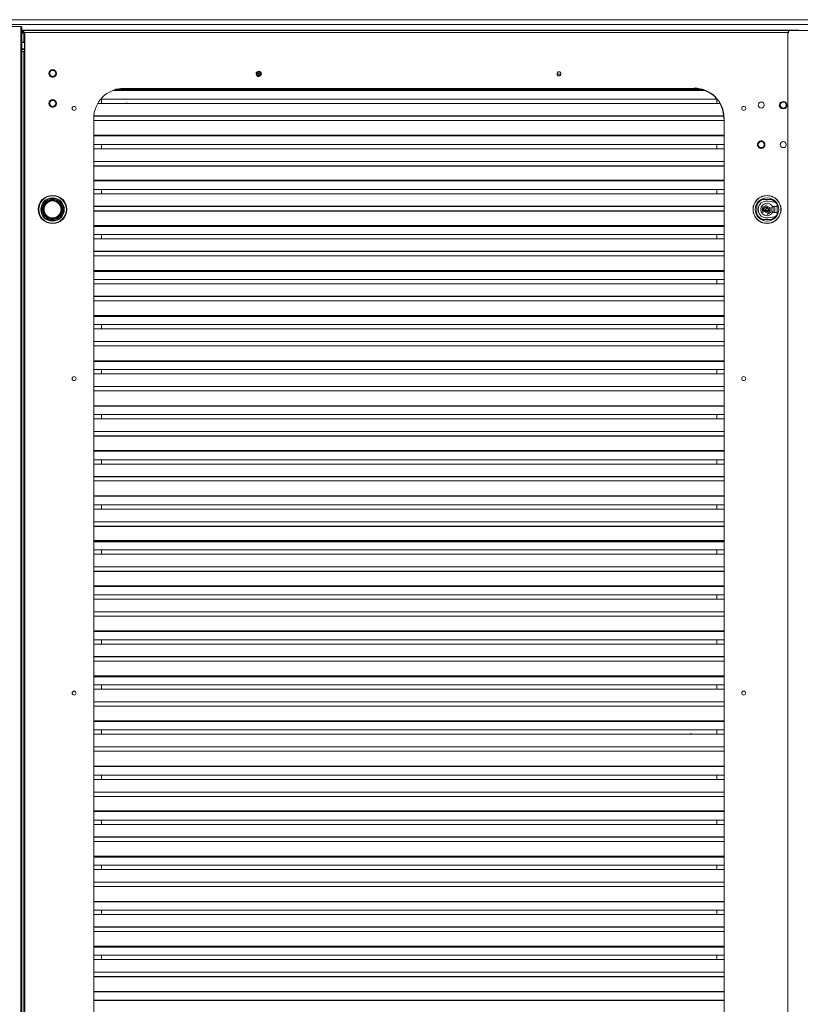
# Model space of a CAD drawing. Header units: millimetres. Extents: x 6 to 425, y 6 to 273.
# Tile 31 of 103: x 198 to 224, y 116 to 148. Entities that reach past the tile are written whole.
import ezdxf

# ---------------------------------------------------------------- set-up
doc = ezdxf.new("R2010")
doc.units = ezdxf.units.MM

msp = doc.modelspace()

# ---------------------------------------------------------------- linework, layer by layer
at = {"color": 144, "linetype": 'Continuous', "lineweight": 18}
for p, q in [((162.089, 148.312), (232.956, 148.312)), ((162.089, 148.153), (232.956, 148.153)), ((197.541, 148.087), (197.241, 148.087)), ((197.541, 102.642), (197.541, 148.087)), ((197.574, 148.087), (197.574, 147.887)), ((197.576, 147.89), (197.575, 147.947)), ((197.609, 147.947), (197.575, 147.947)), ((197.609, 147.947), (197.609, 147.964)), ((223.451, 147.964), (197.609, 147.964)), ((197.609, 147.89), (197.609, 147.947)), ((197.609, 147.947), (197.651, 147.947)), ((223.18, 147.957), (197.655, 147.957)), ((223.192, 147.957), (232.958, 147.957)), ((223.451, 147.964), (223.451, 147.957)), ((197.573, 147.875), (197.573, 147.555)), ((197.574, 147.887), (197.574, 102.642)), ((197.609, 147.89), (197.576, 147.89)), ((197.646, 147.887), (197.643, 147.887)), ((197.643, 147.887), (197.676, 147.887)), ((197.643, 147.887), (197.643, 147.887)), ((197.643, 147.863), (197.643, 147.887)), ((197.643, 147.555), (197.643, 147.863)), ((197.658, 147.872), (197.658, 147.84)), ((197.666, 147.872), (197.658, 147.872)), ((197.658, 147.84), (197.666, 147.84)), ((197.666, 147.777), (197.658, 147.777)), ((197.658, 147.777), (197.658, 147.735)), ((197.658, 147.735), (197.666, 147.735)), ((197.658, 147.68), (197.658, 147.632)), ((197.666, 147.68), (197.658, 147.68)), ((197.658, 147.632), (197.666, 147.632)), ((197.666, 147.357), (197.666, 147.887)), ((197.676, 147.887), (197.676, 102.642)), ((197.676, 147.887), (223.096, 147.887)), ((223.092, 147.857), (223.092, 102.657)), ((197.658, 147.563), (197.541, 147.563)), ((197.666, 147.555), (197.541, 147.555)), ((197.541, 147.343), (197.676, 147.343)), ((197.541, 147.323), (197.666, 147.323)), ((197.573, 147.343), (197.573, 147.323)), ((197.643, 147.323), (197.643, 147.343)), ((197.658, 147.565), (197.658, 147.557)), ((197.666, 147.565), (197.658, 147.565)), ((197.658, 147.557), (197.666, 147.557)), ((197.676, 147.357), (197.666, 147.357)), ((197.666, 147.255), (197.666, 147.323)), ((197.541, 147.255), (197.666, 147.255)), ((197.573, 147.255), (197.573, 109.647)), ((197.643, 109.647), (197.643, 147.255)), ((197.676, 147.255), (197.666, 147.255)), ((205.414, 146.502), (205.454, 146.502)), ((205.492, 146.502), (205.532, 146.502)), ((215.406, 146.502), (215.539, 146.502)), ((200.615, 145.957), (220.33, 145.957)), ((200.653, 145.971), (220.293, 145.971)), ((200.808, 146.01), (220.138, 146.01)), ((200.202, 145.66), (220.744, 145.66)), ((200.229, 145.516), (200.229, 145.66)), ((220.73, 145.516), (220.73, 145.66)), ((200.102, 145.516), (220.843, 145.516)), ((199.973, 105.523), (199.973, 145.023)), ((220.973, 145.023), (220.973, 105.523)), ((199.973, 144.95), (220.973, 144.95)), ((199.973, 144.44), (220.973, 144.44)), ((199.973, 144.159), (220.973, 144.159)), ((199.973, 144.015), (220.973, 144.015)), ((200.229, 144.015), (200.229, 144.159)), ((220.73, 144.015), (220.73, 144.159)), ((220.973, 143.594), (199.973, 143.594)), ((199.973, 142.94), (220.973, 142.94)), ((199.973, 142.659), (220.973, 142.659)), ((199.973, 142.515), (220.973, 142.515)), ((200.229, 142.515), (200.229, 142.659)), ((220.73, 142.515), (220.73, 142.659)), ((198.264, 142.024), (198.264, 141.957)), ((198.267, 141.932), (198.267, 142.048)), ((198.27, 142.048), (198.273, 142.05)), ((198.272, 142.058), (198.275, 142.06)), ((198.274, 142.068), (198.277, 142.069)), ((198.291, 142.119), (198.294, 142.12)), ((198.496, 142.307), (198.496, 142.254)), ((198.658, 142.323), (198.543, 142.323)), ((198.634, 142.327), (198.567, 142.327)), ((198.934, 141.932), (198.934, 142.048)), ((222.066, 141.822), (222.066, 142.159)), ((222.232, 142.325), (222.569, 142.325)), ((222.553, 142.323), (222.248, 142.323)), ((222.401, 142.146), (222.266, 142.068)), ((222.269, 142.087), (222.269, 141.893)), ((222.379, 142.066), (222.378, 142.037)), ((222.422, 142.066), (222.381, 142.066)), ((222.387, 142.058), (222.415, 142.058)), ((222.387, 142.056), (222.387, 142.04)), ((222.414, 142.056), (222.413, 142.039)), ((222.414, 142.056), (222.414, 142.04)), ((222.419, 142.038), (222.414, 142.04)), ((222.636, 142.233), (222.435, 142.269)), ((222.542, 142.072), (222.536, 142.068)), ((222.536, 141.912), (222.536, 142.068)), ((222.542, 142.072), (222.542, 141.908)), ((222.602, 142.042), (222.602, 142.09)), ((222.602, 142.09), (222.736, 142.09)), ((222.636, 142.233), (222.671, 142.238)), ((222.671, 142.238), (222.636, 142.233)), ((222.734, 141.837), (222.734, 142.143)), ((222.736, 142.159), (222.736, 141.822)), ((222.736, 141.89), (222.736, 142.09)), ((198.917, 141.886), (198.864, 141.886)), ((222.307, 141.957), (222.361, 141.957)), ((222.313, 141.943), (222.378, 141.943)), ((222.379, 141.915), (222.378, 141.943)), ((222.422, 141.915), (222.379, 141.915)), ((222.387, 141.924), (222.387, 141.94)), ((222.401, 141.834), (222.536, 141.912)), ((222.542, 141.908), (222.401, 141.827)), ((222.401, 141.834), (222.401, 141.827)), ((222.423, 141.943), (222.422, 141.915)), ((222.423, 141.943), (222.488, 141.943)), ((222.435, 141.711), (222.636, 141.747)), ((222.44, 141.957), (222.494, 141.957)), ((222.602, 141.89), (222.602, 141.938)), ((222.736, 141.89), (222.602, 141.89)), ((222.636, 141.747), (222.671, 141.743)), ((198.658, 141.657), (198.543, 141.657)), ((198.567, 141.653), (198.634, 141.653)), ((220.973, 141.453), (199.973, 141.453)), ((222.569, 141.655), (222.232, 141.655)), ((222.251, 141.655), (222.55, 141.655)), ((199.973, 141.158), (220.973, 141.158)), ((200.229, 141.014), (200.229, 141.158)), ((220.73, 141.014), (220.73, 141.158)), ((199.973, 141.014), (220.973, 141.014)), ((199.973, 140.448), (220.973, 140.448)), ((199.973, 139.658), (220.973, 139.658)), ((199.973, 139.513), (220.973, 139.513)), ((220.73, 139.513), (220.73, 139.658)), ((199.973, 138.948), (220.973, 138.948)), ((199.973, 138.157), (220.973, 138.157)), ((200.229, 138.013), (200.229, 138.157)), ((220.73, 138.013), (220.73, 138.157)), ((199.973, 138.013), (220.973, 138.013)), ((220.973, 137.592), (199.973, 137.592)), ((199.973, 137.447), (220.973, 137.447)), ((220.973, 136.951), (199.973, 136.951)), ((199.973, 136.657), (220.973, 136.657)), ((199.973, 136.512), (220.973, 136.512)), ((200.229, 136.512), (200.229, 136.657)), ((220.73, 136.512), (220.73, 136.657)), ((220.973, 136.091), (199.973, 136.091)), ((199.973, 135.947), (220.973, 135.947)), ((220.973, 135.45), (199.973, 135.45)), ((199.973, 135.437), (220.973, 135.437)), ((199.973, 135.156), (220.973, 135.156)), ((200.229, 135.012), (200.229, 135.156)), ((220.73, 135.012), (220.73, 135.156)), ((199.973, 135.012), (220.973, 135.012)), ((220.973, 134.59), (199.973, 134.59)), ((199.973, 133.936), (220.973, 133.936)), ((199.973, 133.656), (220.973, 133.656)), ((199.973, 133.511), (220.973, 133.511)), ((200.229, 133.511), (200.229, 133.656)), ((220.73, 133.511), (220.73, 133.656)), ((199.973, 132.946), (220.973, 132.946)), ((220.973, 132.449), (199.973, 132.449)), ((199.973, 132.436), (220.973, 132.436)), ((199.973, 132.155), (220.973, 132.155)), ((199.973, 132.011), (220.973, 132.011)), ((200.229, 132.011), (200.229, 132.155)), ((220.73, 132.011), (220.73, 132.155)), ((220.973, 131.589), (199.973, 131.589)), ((199.973, 130.654), (220.973, 130.654)), ((200.229, 130.51), (200.229, 130.654)), ((220.73, 130.51), (220.73, 130.654)), ((199.973, 130.51), (220.973, 130.51)), ((220.973, 130.089), (199.973, 130.089)), ((199.973, 129.435), (220.973, 129.435)), ((199.973, 129.154), (220.973, 129.154)), ((199.973, 129.01), (220.973, 129.01)), ((220.73, 129.01), (220.73, 129.154)), ((220.973, 128.588), (199.973, 128.588)), ((199.973, 128.444), (220.973, 128.444)), ((199.973, 127.934), (220.973, 127.934)), ((199.973, 127.653), (220.973, 127.653)), ((200.229, 127.509), (200.229, 127.653)), ((220.73, 127.509), (220.73, 127.653)), ((199.973, 127.509), (220.973, 127.509)), ((199.973, 126.943), (220.973, 126.943)), ((199.973, 126.153), (220.973, 126.153)), ((199.973, 126.008), (220.973, 126.008)), ((200.229, 126.008), (200.229, 126.153)), ((220.73, 126.008), (220.73, 126.153)), ((220.973, 125.587), (199.973, 125.587)), ((199.973, 125.443), (220.973, 125.443)), ((199.973, 124.933), (220.973, 124.933)), ((199.973, 124.652), (220.973, 124.652)), ((200.229, 124.508), (200.229, 124.652)), ((220.73, 124.508), (220.73, 124.652)), ((199.973, 124.508), (220.973, 124.508)), ((220.973, 124.087), (199.973, 124.087)), ((199.973, 123.942), (220.973, 123.942)), ((220.973, 123.446), (199.973, 123.446)), ((199.973, 123.432), (220.973, 123.432)), ((199.973, 123.152), (220.973, 123.152)), ((199.973, 123.007), (220.973, 123.007)), ((200.229, 123.007), (200.229, 123.152)), ((220.73, 123.007), (220.73, 123.152)), ((220.973, 122.586), (199.973, 122.586)), ((199.973, 122.442), (220.973, 122.442)), ((199.973, 121.932), (220.973, 121.932)), ((199.973, 121.651), (220.973, 121.651)), ((199.973, 121.507), (220.973, 121.507)), ((200.229, 121.507), (200.229, 121.651)), ((220.73, 121.507), (220.73, 121.651)), ((199.973, 120.941), (220.973, 120.941)), ((220.973, 120.445), (199.973, 120.445)), ((199.973, 120.151), (220.973, 120.151)), ((200.229, 120.006), (200.229, 120.151)), ((220.73, 120.006), (220.73, 120.151)), ((199.973, 120.006), (220.973, 120.006)), ((220.973, 119.585), (199.973, 119.585)), ((199.973, 119.441), (220.973, 119.441)), ((220.973, 118.944), (199.973, 118.944)), ((199.973, 118.931), (220.973, 118.931)), ((199.973, 118.65), (220.973, 118.65)), ((199.973, 118.506), (220.973, 118.506)), ((200.229, 118.506), (200.229, 118.65)), ((220.73, 118.506), (220.73, 118.65)), ((199.973, 117.94), (220.973, 117.94)), ((199.973, 117.149), (220.973, 117.149)), ((200.229, 117.005), (200.229, 117.149)), ((220.73, 117.005), (220.73, 117.149)), ((199.973, 117.005), (220.973, 117.005)), ((220.973, 116.584), (199.973, 116.584)), ((220.973, 115.943), (199.973, 115.943)), ((199.973, 115.93), (220.973, 115.93))]:
    msp.add_line(p, q, dxfattribs=at)
at = {"color": 7, "linetype": 'Continuous', "lineweight": 25}
for p, q in [((197.641, 147.875), (197.641, 147.863)), ((197.658, 147.848), (197.643, 147.863)), ((197.666, 147.887), (197.666, 147.887)), ((197.666, 147.84), (197.666, 147.84)), ((220.249, 145.985), (200.697, 145.985)), ((200.973, 146.023), (219.973, 146.023)), ((220.97, 145.094), (199.975, 145.094)), ((220.973, 144.454), (199.973, 144.454)), ((199.973, 143.449), (220.973, 143.449)), ((220.973, 142.953), (199.973, 142.953)), ((198.269, 142.047), (198.272, 142.049)), ((198.937, 141.957), (198.937, 142.024)), ((220.973, 142.093), (199.973, 142.093)), ((199.973, 141.949), (220.973, 141.949)), ((222.542, 141.908), (222.536, 141.912)), ((199.973, 141.439), (220.973, 141.439)), ((220.973, 140.593), (199.973, 140.593)), ((220.973, 139.952), (199.973, 139.952)), ((199.973, 139.938), (220.973, 139.938)), ((220.973, 139.092), (199.973, 139.092)), ((220.973, 138.452), (199.973, 138.452)), ((199.973, 138.438), (220.973, 138.438)), ((199.973, 136.937), (220.973, 136.937)), ((199.973, 134.446), (220.973, 134.446)), ((220.973, 133.95), (199.973, 133.95)), ((220.973, 133.09), (199.973, 133.09)), ((199.973, 131.445), (220.973, 131.445)), ((220.973, 130.949), (199.973, 130.949)), ((199.973, 130.935), (220.973, 130.935)), ((199.973, 129.944), (220.973, 129.944)), ((220.973, 129.448), (199.973, 129.448)), ((220.973, 127.948), (199.973, 127.948)), ((220.973, 127.088), (199.973, 127.088)), ((220.973, 126.447), (199.973, 126.447)), ((199.973, 126.433), (220.973, 126.433)), ((220.973, 124.947), (199.973, 124.947)), ((220.973, 121.945), (199.973, 121.945)), ((220.973, 121.085), (199.973, 121.085)), ((199.973, 120.431), (220.973, 120.431)), ((220.973, 118.084), (199.973, 118.084)), ((220.973, 117.444), (199.973, 117.444)), ((199.973, 117.43), (220.973, 117.43)), ((199.973, 116.439), (220.973, 116.439)), ((199.973, 115.649), (220.973, 115.649))]:
    msp.add_line(p, q, dxfattribs=at)
at = {"color": 144, "linetype": 'Continuous', "lineweight": 18, "flags": 128}
for points in [[(198.496, 142.271), (198.54, 142.284), (198.601, 142.29)], [(222.413, 142.04), (222.401, 142.042), (222.387, 142.04)], [(219.845, 124.508), (219.86, 124.51), (219.894, 124.508)], [(210.449, 118.506), (210.463, 118.508), (210.497, 118.506)]]:
    msp.add_lwpolyline(points, dxfattribs=at)
at = {"color": 144, "linetype": 'Continuous', "lineweight": 18}
for centre, radius in [((198.606, 146.523), 0.1), ((205.473, 146.509), 0.0667), ((205.473, 146.509), 0.06), ((205.473, 146.509), 0.0596), ((205.473, 146.509), 0.02), ((215.473, 146.509), 0.0667), ((198.606, 145.523), 0.1), ((199.321, 145.357), 0.0667), ((221.625, 145.357), 0.0667), ((222.208, 145.468), 0.1), ((222.941, 145.468), 0.1), ((222.208, 144.15), 0.1), ((222.941, 144.15), 0.1), ((198.601, 141.99), 0.467), ((198.601, 141.99), 0.466), ((198.601, 141.99), 0.46), ((198.601, 141.99), 0.39), ((198.601, 141.99), 0.371), ((222.401, 141.99), 0.467), ((222.401, 141.99), 0.39), ((198.601, 141.99), 0.338), ((198.601, 141.99), 0.305), ((198.601, 141.99), 0.3), ((198.601, 141.99), 0.283), ((222.401, 141.99), 0.208), ((222.401, 141.99), 0.0992), ((222.401, 141.99), 0.0517), ((199.321, 136.357), 0.0667), ((221.625, 136.357), 0.0667), ((199.321, 125.88), 0.0667), ((221.625, 125.88), 0.0667)]:
    msp.add_circle(centre, radius, dxfattribs=at)
at = {"color": 7, "linetype": 'Continuous', "lineweight": 25}
for centre, radius in [((198.601, 141.99), 0.467), ((222.401, 141.99), 0.045)]:
    msp.add_circle(centre, radius, dxfattribs=at)
for centre, radius, start, end in [((223.192, 147.857), 0.1, 90, 180), ((219.973, 145.023), 1, 0, 90), ((198.601, 141.99), 0.333, 180, 270)]:
    msp.add_arc(centre, radius, start, end, dxfattribs=at)
at = {"color": 144, "linetype": 'Continuous', "lineweight": 18}
for centre, radius, start, end in [((215.473, 146.509), 0.0667, 185.2499, 0), ((200.973, 145.023), 1, 90, 180), ((198.601, 141.99), 0.333, 90, 180), ((198.598, 141.989), 0.333, 167.9775, 169.6479), ((198.601, 141.99), 0.333, 0, 90), ((198.601, 141.99), 0.3, 66.5342, 90), ((198.601, 141.99), 0.3, 359.7288, 21.2734), ((222.401, 141.99), 0.375, 116.7049, 153.2951), ((222.401, 141.99), 0.367, 135, 156.0128), ((222.386, 141.99), 0.283, 79.9199, 280.0801), ((222.401, 141.99), 0.367, 113.9872, 135), ((222.401, 141.99), 0.163, 143.7188, 216.2812), ((222.401, 141.99), 0.0517, 115.3491, 220.1965), ((222.401, 141.99), 0.367, 23.9872, 66.0128), ((222.401, 141.99), 0.375, 26.7049, 63.2951), ((222.401, 141.99), 0.26, 337.377, 22.6168), ((198.601, 141.99), 0.333, 270, 0), ((222.401, 141.99), 0.367, 203.9872, 246.0128), ((222.401, 141.99), 0.375, 206.7049, 243.2951), ((222.401, 141.99), 0.367, 293.9872, 336.0128), ((222.401, 141.99), 0.375, 296.7049, 333.2951)]:
    msp.add_arc(centre, radius, start, end, dxfattribs=at)
for points, knots in [([(197.655, 147.957), (197.654, 147.957), (197.653, 147.955), (197.651, 147.948), (197.65, 147.943), (197.648, 147.93), (197.647, 147.922), (197.645, 147.905), (197.644, 147.896), (197.643, 147.887)], [0, 0, 0, 0, 0.25, 0.25, 0.5, 0.5, 0.75, 0.75, 1, 1, 1, 1]), ([(197.643, 147.887), (197.634, 147.886), (197.625, 147.885), (197.608, 147.883), (197.6, 147.882), (197.587, 147.88), (197.582, 147.879), (197.575, 147.877), (197.573, 147.876), (197.573, 147.874), (197.575, 147.873), (197.582, 147.871), (197.587, 147.87), (197.6, 147.868), (197.608, 147.867), (197.625, 147.865), (197.634, 147.864), (197.643, 147.863)], [0, 0, 0, 0, 0.125, 0.125, 0.25, 0.25, 0.375, 0.375, 0.5, 0.5, 0.625, 0.625, 0.75, 0.75, 0.875, 0.875, 1, 1, 1, 1]), ([(197.643, 147.887), (197.642, 147.883), (197.641, 147.879), (197.641, 147.871), (197.642, 147.867), (197.643, 147.863)], [0, 0, 0, 0, 0.5, 0.5, 1, 1, 1, 1]), ([(198.723, 146.562), (198.722, 146.564), (198.721, 146.568), (198.718, 146.574), (198.715, 146.58), (198.712, 146.586), (198.709, 146.592), (198.705, 146.597), (198.699, 146.604), (198.692, 146.612), (198.683, 146.62), (198.673, 146.627), (198.658, 146.636), (198.638, 146.643), (198.614, 146.647), (198.59, 146.646), (198.567, 146.641), (198.546, 146.632), (198.526, 146.618), (198.509, 146.601), (198.498, 146.583), (198.491, 146.567), (198.487, 146.555), (198.484, 146.543), (198.483, 146.531), (198.483, 146.519), (198.484, 146.507), (198.486, 146.496), (198.488, 146.489), (198.489, 146.485)], [0, 0, 0, 0, 0.0172769, 0.0344302, 0.0515097, 0.0685658, 0.085649, 0.1028097, 0.1200975, 0.1522516, 0.1844511, 0.2172894, 0.2501741, 0.3158091, 0.3800802, 0.4400244, 0.5000144, 0.5599587, 0.6199487, 0.6842198, 0.7498548, 0.7826931, 0.8155778, 0.8477318, 0.8799314, 0.9100752, 0.9399544, 0.9698393, 1, 1, 1, 1]), ([(205.393, 146.47), (205.372, 146.514), (205.391, 146.567), (205.479, 146.609), (205.532, 146.591), (205.553, 146.547)], [0, 0, 0, 0, 0.5, 0.5, 1, 1, 1, 1]), ([(198.489, 146.485), (198.49, 146.483), (198.491, 146.479), (198.494, 146.473), (198.497, 146.467), (198.5, 146.461), (198.504, 146.455), (198.508, 146.45), (198.513, 146.443), (198.52, 146.435), (198.529, 146.427), (198.54, 146.42), (198.554, 146.411), (198.574, 146.404), (198.598, 146.4), (198.622, 146.401), (198.645, 146.406), (198.666, 146.415), (198.686, 146.429), (198.703, 146.446), (198.714, 146.464), (198.721, 146.48), (198.725, 146.492), (198.728, 146.504), (198.729, 146.516), (198.729, 146.528), (198.728, 146.539), (198.726, 146.551), (198.724, 146.558), (198.723, 146.562)], [0, 0, 0, 0, 0.017277, 0.03443, 0.05151, 0.068566, 0.085649, 0.10281, 0.120098, 0.152252, 0.184451, 0.217289, 0.250174, 0.315809, 0.38008, 0.440024, 0.500014, 0.559959, 0.619949, 0.68422, 0.749855, 0.782693, 0.815578, 0.847732, 0.879931, 0.910075, 0.939954, 0.969839, 1, 1, 1, 1]), ([(205.553, 146.547), (205.563, 146.526), (205.564, 146.501), (205.548, 146.457), (205.532, 146.439), (205.49, 146.419), (205.465, 146.417), (205.421, 146.433), (205.403, 146.449), (205.393, 146.47)], [0, 0, 0, 0, 0.25, 0.25, 0.5, 0.5, 0.75, 0.75, 1, 1, 1, 1]), ([(198.717, 145.577), (198.716, 145.579), (198.714, 145.582), (198.711, 145.588), (198.707, 145.594), (198.703, 145.599), (198.699, 145.604), (198.695, 145.609), (198.688, 145.615), (198.68, 145.622), (198.67, 145.629), (198.659, 145.635), (198.643, 145.641), (198.623, 145.646), (198.598, 145.647), (198.575, 145.643), (198.553, 145.635), (198.533, 145.623), (198.515, 145.607), (198.5, 145.588), (198.491, 145.569), (198.486, 145.552), (198.484, 145.54), (198.483, 145.527), (198.483, 145.515), (198.485, 145.503), (198.487, 145.492), (198.49, 145.481), (198.494, 145.474), (198.495, 145.47)], [0, 0, 0, 0, 0.017277, 0.03443, 0.05151, 0.068566, 0.085649, 0.10281, 0.120098, 0.152252, 0.184451, 0.217289, 0.250174, 0.315809, 0.38008, 0.440024, 0.500014, 0.559959, 0.619949, 0.68422, 0.749855, 0.782693, 0.815578, 0.847732, 0.879931, 0.910075, 0.939954, 0.969839, 1, 1, 1, 1]), ([(198.495, 145.47), (198.496, 145.468), (198.498, 145.464), (198.501, 145.459), (198.505, 145.453), (198.509, 145.448), (198.513, 145.443), (198.518, 145.438), (198.524, 145.432), (198.532, 145.425), (198.542, 145.418), (198.553, 145.412), (198.569, 145.406), (198.59, 145.401), (198.614, 145.4), (198.638, 145.404), (198.659, 145.412), (198.679, 145.424), (198.697, 145.44), (198.712, 145.459), (198.721, 145.478), (198.726, 145.495), (198.728, 145.507), (198.729, 145.52), (198.729, 145.532), (198.728, 145.544), (198.725, 145.555), (198.722, 145.566), (198.719, 145.573), (198.717, 145.577)], [0, 0, 0, 0, 0.017277, 0.03443, 0.05151, 0.068566, 0.085649, 0.10281, 0.120098, 0.152252, 0.184451, 0.217289, 0.250174, 0.315809, 0.38008, 0.440024, 0.500014, 0.559959, 0.619949, 0.68422, 0.749855, 0.782693, 0.815578, 0.847732, 0.879931, 0.910075, 0.939954, 0.969839, 1, 1, 1, 1]), ([(201.022, 145.516), (201.023, 145.517), (201.039, 145.528), (201.076, 145.53), (201.113, 145.528), (201.129, 145.517), (201.131, 145.516)], [0, 0, 0, 0, 0.0560357, 0.5, 0.9439643, 1, 1, 1, 1]), ([(222.818, 145.468), (222.818, 145.536), (222.873, 145.591), (223.009, 145.591), (223.064, 145.536), (223.064, 145.468)], [0, 0, 0, 0, 0.5, 0.5, 1, 1, 1, 1]), ([(222.331, 144.15), (222.331, 144.152), (222.331, 144.156), (222.33, 144.163), (222.329, 144.169), (222.328, 144.176), (222.327, 144.182), (222.325, 144.189), (222.322, 144.197), (222.317, 144.206), (222.311, 144.217), (222.304, 144.227), (222.292, 144.24), (222.276, 144.253), (222.254, 144.264), (222.231, 144.271), (222.208, 144.273), (222.185, 144.271), (222.162, 144.264), (222.14, 144.253), (222.124, 144.24), (222.112, 144.227), (222.105, 144.217), (222.098, 144.206), (222.093, 144.195), (222.09, 144.184), (222.087, 144.173), (222.085, 144.161), (222.085, 144.153), (222.085, 144.15)], [0, 0, 0, 0, 0.017277, 0.03443, 0.05151, 0.068566, 0.085649, 0.10281, 0.120098, 0.152252, 0.184451, 0.217289, 0.250174, 0.315809, 0.38008, 0.440024, 0.500014, 0.559959, 0.619949, 0.68422, 0.749855, 0.782693, 0.815578, 0.847732, 0.879931, 0.910075, 0.939954, 0.969839, 1, 1, 1, 1]), ([(222.085, 144.15), (222.085, 144.147), (222.085, 144.143), (222.086, 144.136), (222.086, 144.13), (222.088, 144.123), (222.089, 144.117), (222.091, 144.11), (222.094, 144.102), (222.098, 144.093), (222.105, 144.082), (222.112, 144.072), (222.124, 144.059), (222.14, 144.046), (222.162, 144.035), (222.185, 144.028), (222.208, 144.026), (222.231, 144.028), (222.254, 144.035), (222.276, 144.046), (222.292, 144.059), (222.304, 144.072), (222.311, 144.082), (222.317, 144.093), (222.322, 144.104), (222.326, 144.115), (222.329, 144.126), (222.331, 144.138), (222.331, 144.146), (222.331, 144.15)], [0, 0, 0, 0, 0.017277, 0.03443, 0.05151, 0.068566, 0.085649, 0.10281, 0.120098, 0.152252, 0.184451, 0.217289, 0.250174, 0.315809, 0.38008, 0.440024, 0.500014, 0.559959, 0.619949, 0.68422, 0.749855, 0.782693, 0.815578, 0.847732, 0.879931, 0.910075, 0.939954, 0.969839, 1, 1, 1, 1]), ([(222.861, 141.99), (222.861, 142.05), (222.849, 142.111), (222.803, 142.222), (222.769, 142.273), (222.684, 142.358), (222.633, 142.393), (222.521, 142.439), (222.461, 142.451), (222.34, 142.451), (222.28, 142.439), (222.169, 142.393), (222.117, 142.358), (222.032, 142.273), (221.998, 142.222), (221.952, 142.111), (221.94, 142.05), (221.94, 141.93), (221.952, 141.87), (221.998, 141.758), (222.032, 141.707), (222.117, 141.622), (222.169, 141.588), (222.28, 141.541), (222.34, 141.529), (222.461, 141.529), (222.521, 141.541), (222.633, 141.588), (222.684, 141.622), (222.769, 141.707), (222.803, 141.758), (222.849, 141.87), (222.861, 141.93), (222.861, 141.99)], [0, 0, 0, 0, 0.0625, 0.0625, 0.125, 0.125, 0.1875, 0.1875, 0.25, 0.25, 0.3125, 0.3125, 0.375, 0.375, 0.4375, 0.4375, 0.5, 0.5, 0.5625, 0.5625, 0.625, 0.625, 0.6875, 0.6875, 0.75, 0.75, 0.8125, 0.8125, 0.875, 0.875, 0.9375, 0.9375, 1, 1, 1, 1]), ([(198.27, 142.048), (198.27, 142.048), (198.27, 142.048), (198.27, 142.047), (198.269, 142.047), (198.269, 142.047), (198.269, 142.047)], [0, 0, 0, 0, 0.246806, 0.502437, 0.756708, 1, 1, 1, 1]), ([(222.379, 142.066), (222.379, 142.065), (222.381, 142.064), (222.382, 142.062), (222.384, 142.061), (222.385, 142.06), (222.386, 142.059), (222.386, 142.058), (222.386, 142.058)], [0, 0, 0, 0, 0.208569, 0.399633, 0.573625, 0.731118, 0.872889, 1, 1, 1, 1]), ([(222.386, 142.058), (222.387, 142.058), (222.387, 142.057), (222.387, 142.057), (222.387, 142.056)], [0, 0, 0, 0, 0.439497, 1, 1, 1, 1]), ([(222.415, 142.058), (222.415, 142.058), (222.415, 142.059), (222.416, 142.059), (222.417, 142.06), (222.418, 142.062), (222.42, 142.064), (222.421, 142.065), (222.422, 142.066)], [0, 0, 0, 0, 0.10695, 0.225634, 0.356609, 0.500289, 0.762818, 1, 1, 1, 1]), ([(198.298, 141.843), (198.298, 141.843), (198.298, 141.843), (198.298, 141.842), (198.298, 141.842), (198.299, 141.84), (198.3, 141.839), (198.301, 141.837), (198.302, 141.835), (198.303, 141.833), (198.304, 141.831), (198.304, 141.831)], [0, 0, 0, 0, 0.113539, 0.226542, 0.338221, 0.448407, 0.557865, 0.667687, 0.778088, 0.888899, 1, 1, 1, 1]), ([(198.307, 141.832), (198.307, 141.833), (198.306, 141.835), (198.305, 141.837), (198.304, 141.839), (198.303, 141.841), (198.302, 141.842), (198.301, 141.843), (198.301, 141.844), (198.301, 141.845), (198.301, 141.845), (198.301, 141.845)], [0, 0, 0, 0, 0.111101, 0.221912, 0.332313, 0.442135, 0.551593, 0.661779, 0.773458, 0.886461, 1, 1, 1, 1]), ([(222.386, 141.922), (222.386, 141.922), (222.386, 141.922), (222.385, 141.921), (222.384, 141.92), (222.383, 141.918), (222.381, 141.916), (222.379, 141.915), (222.379, 141.915)], [0, 0, 0, 0, 0.11218, 0.232399, 0.361663, 0.500778, 0.843501, 1, 1, 1, 1]), ([(222.387, 141.924), (222.387, 141.924), (222.387, 141.923), (222.387, 141.922), (222.386, 141.922)], [0, 0, 0, 0, 0.5586599, 1, 1, 1, 1]), ([(219.814, 124.508), (219.816, 124.509), (219.833, 124.519), (219.869, 124.523), (219.906, 124.519), (219.922, 124.509), (219.925, 124.508)], [0, 0, 0, 0, 0.08089, 0.5, 0.91911, 1, 1, 1, 1])]:
    msp.add_open_spline(points, degree=3, knots=knots, dxfattribs=at)
at = {"color": 7, "linetype": 'Continuous', "lineweight": 25}
for points, knots in [([(223.064, 145.468), (223.064, 145.4), (223.009, 145.345), (222.873, 145.345), (222.818, 145.4), (222.818, 145.468)], [0, 0, 0, 0, 0.5, 0.5, 1, 1, 1, 1]), ([(198.281, 142.093), (198.281, 142.094), (198.282, 142.096), (198.283, 142.099), (198.284, 142.102), (198.285, 142.105), (198.286, 142.108), (198.287, 142.11), (198.288, 142.113), (198.289, 142.114), (198.29, 142.116), (198.29, 142.117), (198.29, 142.118), (198.291, 142.118), (198.291, 142.119), (198.291, 142.119)], [0, 0, 0, 0, 0.077796, 0.155741, 0.233429, 0.310551, 0.386956, 0.462719, 0.538214, 0.613982, 0.690318, 0.767267, 0.844697, 0.922367, 1, 1, 1, 1])]:
    msp.add_open_spline(points, degree=3, knots=knots, dxfattribs=at)

doc.saveas('drawing.dxf')
